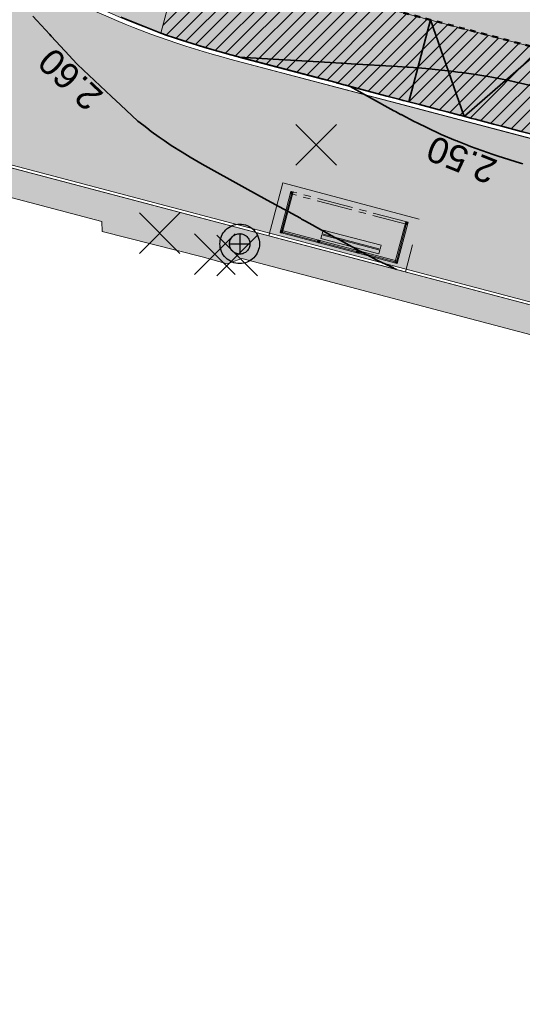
# Model space of a CAD drawing. Header units: metres. Extents: x 538891 to 1080079, y 6588829 to 13178720.
# Tile 12 of 256: x 538983 to 539000, y 6589495 to 6589530. Entities that reach past the tile are written whole.
import ezdxf

# ---------------------------------------------------------------- set-up
doc = ezdxf.new("R2010")
doc.units = ezdxf.units.M
doc.header["$LTSCALE"] = 0.4
for name, pattern in [('#16_019061_PP_TL_liiklusskeem$0$VIA31', [1, 0.5, -0.5]), ('#9_CENTER', [5, 3.125, -0.625, 0.625, -0.625]), ('#9_DASHED', [47.625, 31.75, -15.875])]:
    doc.linetypes.add(name, pattern=pattern)
doc.layers.add('KOLDE PST', color=7, linetype='Continuous')
doc.styles.add('Swis721 Lt BT', font='swissl.ttf')

# ---------------------------------------------------------------- blocks, each defined once
blk = doc.blocks.new('#9_ootekoda1')
at = {"color": 1, "linetype": 'Continuous', "lineweight": 9, "true_color": 0xff0000}
for p, q in [((2.107, 1.482), (-2.109, 1.478)), ((-2.109, 1.478), (-2.108, -0.002)), ((2.107, 1.402), (-2.109, 1.398)), ((2.067, 1.442), (-2.069, 1.438)), ((-2.069, 1.438), (-2.068, 0.038)), ((-2.029, 1.478), (-2.028, -0.002)), ((-0.724, 1.399), (-0.724, 1.479)), ((-0.644, 1.399), (-0.644, 1.479)), ((0.687, 1.481), (0.687, 1.401)), ((0.767, 1.481), (0.767, 1.401)), ((2.028, 0.002), (2.027, 1.482)), ((2.068, 0.042), (2.067, 1.442)), ((2.108, 0.002), (2.107, 1.482)), ((0.68, 1.322), (-1.407, 1.32)), ((-1.407, 1.32), (-1.406, 1.184)), ((-1.406, 1.184), (0.68, 1.187)), ((0.68, 1.149), (-1.406, 1.147)), ((-1.406, 1.147), (-1.406, 1.012)), ((0.68, 1.187), (0.68, 1.314)), ((0.68, 1.014), (0.68, 1.141)), ((-1.406, 1.012), (0.68, 1.014)), ((-2.068, 0.038), (-2.028, 0.038)), ((2.028, 0.042), (2.068, 0.042))]:
    blk.add_line(p, q, dxfattribs=at)
at = {"color": 7, "linetype": 'Continuous', "lineweight": 9}
for p, q in [((-2.109, 1.472), (-2.069, 1.432)), ((-2.109, 1.463), (-2.069, 1.423)), ((-2.109, 1.454), (-2.069, 1.414)), ((-2.109, 1.445), (-2.069, 1.405)), ((-2.109, 1.436), (-2.071, 1.398)), ((-2.109, 1.427), (-2.08, 1.398)), ((-2.109, 1.419), (-2.089, 1.398)), ((-2.109, 1.41), (-2.098, 1.398)), ((-2.109, 1.401), (-2.106, 1.398)), ((-2.107, 1.478), (-2.067, 1.438)), ((-2.098, 1.478), (-2.058, 1.438)), ((-2.089, 1.478), (-2.049, 1.438)), ((-2.08, 1.478), (-2.04, 1.438)), ((-2.072, 1.478), (-2.031, 1.438)), ((-2.063, 1.478), (-2.029, 1.445)), ((-2.054, 1.478), (-2.029, 1.454)), ((-2.045, 1.478), (-2.029, 1.462)), ((-2.036, 1.478), (-2.029, 1.471)), ((-0.724, 1.475), (-0.688, 1.439)), ((-0.724, 1.475), (-0.688, 1.439)), ((-0.724, 1.466), (-0.697, 1.439)), ((-0.724, 1.457), (-0.706, 1.439)), ((-0.724, 1.449), (-0.715, 1.439)), ((-0.724, 1.44), (-0.723, 1.439)), ((-0.724, 1.431), (-0.692, 1.399)), ((-0.724, 1.422), (-0.701, 1.399)), ((-0.724, 1.413), (-0.71, 1.399)), ((-0.724, 1.404), (-0.719, 1.399)), ((-0.723, 1.439), (-0.683, 1.399)), ((-0.719, 1.479), (-0.679, 1.439)), ((-0.715, 1.439), (-0.674, 1.399)), ((-0.71, 1.479), (-0.67, 1.439)), ((-0.706, 1.439), (-0.666, 1.399)), ((-0.702, 1.479), (-0.661, 1.439)), ((-0.697, 1.439), (-0.657, 1.399)), ((-0.693, 1.479), (-0.653, 1.439)), ((-0.688, 1.439), (-0.648, 1.399)), ((-0.688, 1.439), (-0.648, 1.399)), ((-0.684, 1.479), (-0.644, 1.439)), ((-0.679, 1.439), (-0.644, 1.404)), ((-0.675, 1.479), (-0.644, 1.448)), ((-0.67, 1.439), (-0.644, 1.413)), ((-0.666, 1.479), (-0.644, 1.457)), ((-0.661, 1.439), (-0.644, 1.422)), ((-0.657, 1.479), (-0.644, 1.466)), ((-0.653, 1.439), (-0.644, 1.43)), ((-0.648, 1.479), (-0.644, 1.475)), ((-0.644, 1.439), (-0.644, 1.439)), ((0.687, 1.48), (0.726, 1.441)), ((0.687, 1.471), (0.717, 1.441)), ((0.687, 1.462), (0.709, 1.441)), ((0.687, 1.453), (0.7, 1.441)), ((0.687, 1.444), (0.691, 1.441)), ((0.687, 1.436), (0.722, 1.401)), ((0.687, 1.427), (0.713, 1.401)), ((0.687, 1.418), (0.704, 1.401)), ((0.687, 1.409), (0.696, 1.401)), ((0.691, 1.441), (0.731, 1.401)), ((0.695, 1.481), (0.735, 1.441)), ((0.7, 1.441), (0.74, 1.401)), ((0.704, 1.481), (0.744, 1.441)), ((0.709, 1.441), (0.749, 1.401)), ((0.713, 1.481), (0.753, 1.441)), ((0.717, 1.441), (0.757, 1.401)), ((0.722, 1.481), (0.762, 1.441)), ((0.726, 1.441), (0.766, 1.401)), ((0.73, 1.481), (0.767, 1.444)), ((0.735, 1.441), (0.767, 1.409)), ((0.739, 1.481), (0.767, 1.453)), ((0.744, 1.441), (0.767, 1.418)), ((0.748, 1.481), (0.767, 1.462)), ((0.753, 1.441), (0.767, 1.426)), ((0.757, 1.481), (0.767, 1.471)), ((0.762, 1.441), (0.767, 1.435)), ((0.766, 1.481), (0.767, 1.479)), ((2.027, 1.476), (2.061, 1.442)), ((2.027, 1.468), (2.052, 1.442)), ((2.027, 1.459), (2.043, 1.442)), ((2.027, 1.45), (2.034, 1.442)), ((2.027, 1.441), (2.066, 1.402)), ((2.027, 1.432), (2.057, 1.402)), ((2.027, 1.423), (2.048, 1.402)), ((2.027, 1.415), (2.039, 1.402)), ((2.027, 1.406), (2.03, 1.402)), ((2.03, 1.482), (2.107, 1.405)), ((2.034, 1.442), (2.067, 1.41)), ((2.039, 1.482), (2.107, 1.414)), ((2.043, 1.442), (2.067, 1.419)), ((2.047, 1.482), (2.107, 1.423)), ((2.052, 1.442), (2.067, 1.428)), ((2.056, 1.482), (2.107, 1.432)), ((2.061, 1.442), (2.067, 1.436)), ((2.065, 1.482), (2.107, 1.441)), ((2.067, 1.436), (2.101, 1.402)), ((2.067, 1.428), (2.092, 1.402)), ((2.067, 1.419), (2.083, 1.402)), ((2.067, 1.41), (2.074, 1.402)), ((2.074, 1.482), (2.107, 1.45)), ((2.083, 1.482), (2.107, 1.458)), ((2.092, 1.482), (2.107, 1.467)), ((2.1, 1.482), (2.107, 1.476)), ((-2.108, 0.075), (-2.031, -0.002)), ((-2.108, 0.066), (-2.04, -0.002)), ((-2.108, 0.057), (-2.048, -0.002)), ((-2.108, 0.049), (-2.057, -0.002)), ((-2.108, 0.04), (-2.066, -0.002)), ((-2.108, 0.031), (-2.075, -0.002)), ((-2.108, 0.022), (-2.084, -0.002)), ((-2.108, 0.013), (-2.093, -0.002)), ((-2.108, 0.004), (-2.101, -0.002)), ((-2.102, 0.078), (-2.068, 0.044)), ((-2.093, 0.078), (-2.068, 0.053)), ((-2.084, 0.078), (-2.068, 0.062)), ((-2.075, 0.078), (-2.068, 0.07)), ((-2.068, 0.07), (-2.035, 0.038)), ((-2.068, 0.062), (-2.044, 0.038)), ((-2.068, 0.053), (-2.053, 0.038)), ((-2.068, 0.044), (-2.062, 0.038)), ((-2.067, 0.078), (-2.028, 0.039)), ((-2.062, 0.038), (-2.028, 0.004)), ((-2.058, 0.078), (-2.028, 0.048)), ((-2.053, 0.038), (-2.028, 0.013)), ((-2.049, 0.078), (-2.028, 0.057)), ((-2.044, 0.038), (-2.028, 0.022)), ((-2.04, 0.078), (-2.028, 0.066)), ((-2.035, 0.038), (-2.028, 0.031)), ((-2.031, 0.078), (-2.028, 0.075)), ((2.028, 0.08), (2.066, 0.042)), ((2.028, 0.071), (2.057, 0.042)), ((2.028, 0.062), (2.048, 0.042)), ((2.028, 0.053), (2.039, 0.042)), ((2.028, 0.044), (2.03, 0.042)), ((2.028, 0.036), (2.062, 0.002)), ((2.028, 0.027), (2.053, 0.002)), ((2.028, 0.018), (2.044, 0.002)), ((2.028, 0.009), (2.035, 0.002)), ((2.03, 0.042), (2.07, 0.002)), ((2.035, 0.082), (2.068, 0.049)), ((2.039, 0.042), (2.079, 0.002)), ((2.043, 0.082), (2.068, 0.058)), ((2.048, 0.042), (2.088, 0.002)), ((2.052, 0.082), (2.068, 0.066)), ((2.057, 0.042), (2.097, 0.002)), ((2.061, 0.082), (2.068, 0.075)), ((2.066, 0.042), (2.106, 0.002)), ((2.068, 0.075), (2.108, 0.035)), ((2.068, 0.066), (2.108, 0.026)), ((2.068, 0.058), (2.108, 0.018)), ((2.068, 0.049), (2.108, 0.009)), ((2.07, 0.082), (2.108, 0.044)), ((2.079, 0.082), (2.108, 0.053)), ((2.088, 0.082), (2.108, 0.062)), ((2.096, 0.082), (2.108, 0.071)), ((2.105, 0.082), (2.108, 0.079))]:
    blk.add_line(p, q, dxfattribs=at)
at = {"color": 1, "linetype": '#9_CENTER', "lineweight": 9, "true_color": 0xff0000}
for p, q in [((-2.108, 0.078), (2.108, 0.082)), ((-2.108, -0.002), (2.108, 0.002))]:
    blk.add_line(p, q, dxfattribs=at)
at = {"color": 1, "linetype": '#9_DASHED', "lineweight": 9, "true_color": 0xff0000, "flags": 128}
blk.add_lwpolyline([(-2.458, -0.212), (2.458, -0.208), (2.456, 1.692), (-2.46, 1.688)], close=True, dxfattribs=at)
blk = doc.blocks.new('#9_019061_PP_TL (2D)')
at = {"linetype": 'Continuous', "lineweight": 0, "true_color": 0xadadad}
h = blk.add_hatch(color=253, dxfattribs=at)
edge = h.paths.add_edge_path()
edge.add_arc((539039.415, 6589463.244), 48.4, 76.1419, 84.509, ccw=False)
edge.add_line((539051.008, 6589510.235), (539051.727, 6589513.148))
edge.add_arc((539052.469, 6589516.158), 3.1, 170.1614, 256.1419, ccw=False)
edge.add_line((539049.415, 6589516.688), (539049.62, 6589517.873))
edge.add_line((539049.62, 6589517.873), (539044.792, 6589518.71))
edge.add_line((539044.792, 6589518.71), (539032.885, 6589520.775))
edge.add_arc((539026.075, 6589481.511), 39.85, 80.1614, 90.163)
edge.add_line((539025.962, 6589521.361), (539019.274, 6589521.342))
edge.add_arc((539019.217, 6589541.492), 20.15, 255.2149, 270.1631, ccw=False)
edge.add_line((539014.074, 6589522.009), (538990.079, 6589528.342))
edge.add_arc((538997.773, 6589557.494), 30.15, 245.4624, 255.2149, ccw=False)
edge.add_line((538985.252, 6589530.067), (538975.917, 6589534.329))
edge.add_arc((538959.367, 6589498.078), 39.85, 65.4624, 75.2149)
edge.add_line((538969.537, 6589536.608), (538931.021, 6589546.774))
edge.add_arc((538931.824, 6589549.82), 3.15, 164.5662, 255.2149, ccw=False)
edge.add_line((538928.788, 6589550.658), (538938.628, 6589586.3))
edge.add_line((538938.628, 6589586.3), (538942.831, 6589588.869))
edge.add_arc((538938.736, 6589595.567), 7.85, 301.4416, 321.2489)
edge.add_arc((538947.314, 6589588.681), 3.15, 78.0181, 141.249, ccw=False)
edge.add_line((538947.968, 6589591.763), (538954.403, 6589590.397))
edge.add_arc((538954.579, 6589591.228), 0.85, 258.0182, 347.7638)
edge.add_line((538955.41, 6589591.048), (538956.357, 6589595.449))
edge.add_arc((538955.526, 6589595.628), 0.85, 347.8581, 438.0181)
edge.add_line((538955.702, 6589596.459), (538944.39, 6589598.86))
edge.add_arc((538944.805, 6589600.816), 2, 166.373, 258.0181, ccw=False)
edge.add_line((538942.862, 6589601.288), (538942.897, 6589601.434))
edge.add_line((538942.897, 6589601.434), (538939.981, 6589602.317))
edge.add_line((538939.981, 6589602.317), (538936.596, 6589591.647))
edge.add_arc((538934.689, 6589592.252), 2, 257.0112, 342.3976, ccw=False)
edge.add_line((538934.24, 6589590.303), (538929.973, 6589591.287))
edge.add_line((538929.973, 6589591.287), (538929.257, 6589588.18))
edge.add_line((538929.257, 6589588.18), (538933.27, 6589587.173))
edge.add_arc((538932.783, 6589585.233), 2, -15.4338, 75.9142, ccw=False)
edge.add_line((538934.711, 6589584.701), (538931.544, 6589573.229))
edge.add_arc((538929.616, 6589573.761), 2, 256.6726, 344.5662, ccw=False)
edge.add_line((538929.155, 6589571.815), (538927.88, 6589572.117))
edge.add_line((538927.88, 6589572.117), (538926.681, 6589567.055))
edge.add_arc((538925.926, 6589564.151), 3, -15.4338, 75.422, ccw=False)
edge.add_line((538928.818, 6589563.353), (538925.785, 6589552.369))
edge.add_arc((538923.857, 6589552.901), 2, 254.5511, 344.5662, ccw=False)
edge.add_line((538923.324, 6589550.973), (538917.242, 6589552.654))
edge.add_line((538917.242, 6589552.654), (538916.4, 6589549.609))
edge.add_line((538916.4, 6589549.609), (538921.508, 6589548.26))
edge.add_arc((538920.742, 6589545.359), 3, -10.4247, 75.2103, ccw=False)
edge.add_line((538923.693, 6589544.817), (538922.88, 6589540.4))
edge.add_line((538922.88, 6589540.4), (538922.407, 6589538.786))
edge.add_line((538922.407, 6589538.786), (538925.473, 6589537.887))
edge.add_arc((538927.373, 6589537.264), 2, 74.5662, 161.8389, ccw=False)
edge.add_line((538927.905, 6589539.192), (538945.043, 6589534.461))
edge.add_line((538945.043, 6589534.461), (538951.502, 6589532.836))
edge.add_line((538951.502, 6589532.836), (539026.095, 6589513.148))
edge.add_line((539026.095, 6589513.148), (539044.047, 6589511.422))
at = {"linetype": 'Continuous', "lineweight": 0, "true_color": 0xd6d6d6}
h = blk.add_hatch(color=254, dxfattribs=at)
h.paths.add_polyline_path([(538956.619, 6589596.418), (538956.399, 6589594.931), (538955.557, 6589591.017), (538954.133, 6589584.398), (538946.055, 6589550.904), (538946.132, 6589549.477), (538946.401, 6589548.074), (538946.857, 6589546.721), (538947.493, 6589545.441), (538948.296, 6589544.26), (538949.252, 6589543.199), (538950.343, 6589542.276), (538951.549, 6589541.511), (538969.575, 6589536.753), (538970.396, 6589536.527), (538971.211, 6589536.284), (538972.021, 6589536.023), (538972.826, 6589535.745), (538973.624, 6589535.451), (538974.416, 6589535.139), (538975.201, 6589534.81), (538975.979, 6589534.465), (538985.315, 6589530.203), (538985.898, 6589529.944), (538986.487, 6589529.698), (538987.081, 6589529.464), (538987.68, 6589529.243), (538988.283, 6589529.035), (538988.891, 6589528.839), (538989.502, 6589528.657), (538990.118, 6589528.487), (539013.921, 6589522.205), (539014.577, 6589522.037), (539015.238, 6589521.891), (539015.904, 6589521.768), (539016.573, 6589521.667), (539017.246, 6589521.589), (539017.92, 6589521.534), (539018.597, 6589521.501), (539019.273, 6589521.492), (539025.962, 6589521.511), (539026.834, 6589521.504), (539027.707, 6589521.478), (539028.578, 6589521.433), (539029.449, 6589521.369), (539030.318, 6589521.285), (539031.184, 6589521.183), (539032.049, 6589521.063), (539032.91, 6589520.923), (539044.818, 6589518.86), (539077.297, 6589513.225), (539077.296, 6589513.225), (539079.024, 6589512.918), (539080.749, 6589512.595), (539082.472, 6589512.256), (539084.191, 6589511.902), (539085.907, 6589511.533), (539087.62, 6589511.149), (539089.329, 6589510.749), (539091.034, 6589510.334), (539276.906, 6589464.221), (539339.994, 6589448.57), (539463.228, 6589417.997), (539592.906, 6589386.497), (539593.492, 6589386.288), (539594.022, 6589385.963), (539594.474, 6589385.536), (539594.828, 6589385.025), (539595.069, 6589384.452), (539595.187, 6589383.841), (539595.176, 6589383.219), (539595.038, 6589382.613), (539593.526, 6589378.182), (539596.74, 6589377.664), (539598.091, 6589381.525), (539598.409, 6589382.215), (539598.853, 6589382.833), (539599.405, 6589383.356), (539600.045, 6589383.765), (539600.751, 6589384.046), (539601.498, 6589384.189), (539602.258, 6589384.188), (539603.005, 6589384.044), (539622.839, 6589379.226), (539623.37, 6589379.093), (539623.9, 6589378.953), (539624.427, 6589378.805), (539624.953, 6589378.65), (539625.476, 6589378.489), (539625.997, 6589378.32), (539626.516, 6589378.144), (539627.032, 6589377.96), (539648.614, 6589370.134), (539669.021, 6589365.177), (539681.019, 6589364.914), (539681.156, 6589364.909), (539681.293, 6589364.901), (539681.429, 6589364.888), (539681.565, 6589364.872), (539681.701, 6589364.852), (539681.836, 6589364.829), (539681.97, 6589364.802), (539682.103, 6589364.771), (539700.86, 6589360.159), (539822.143, 6589329.985), (539839.249, 6589325.729), (539975.191, 6589291.908), (539998.095, 6589286.21), (540004.498, 6589284.617), (540014.909, 6589282.027), (540081.531, 6589265.452), (540091.239, 6589263.039), (540093.086, 6589262.702), (540094.957, 6589262.539), (540096.835, 6589262.552), (540098.704, 6589262.742), (540100.546, 6589263.105), (540102.346, 6589263.64), (540104.088, 6589264.342), (540105.757, 6589265.204), (540119.545, 6589273.167), (540135.021, 6589282.105), (540150.081, 6589290.803), (540150.8, 6589291.121), (540151.567, 6589291.295), (540152.353, 6589291.318), (540153.129, 6589291.189), (540153.866, 6589290.913), (540154.535, 6589290.499), (540155.112, 6589289.965), (540155.575, 6589289.329), (540156.315, 6589288.29), (540147.173, 6589305.886), (540145.5, 6589308.993), (540145.786, 6589308.19), (540145.939, 6589307.352), (540145.956, 6589306.5), (540145.835, 6589305.656), (540145.581, 6589304.843), (540145.199, 6589304.081), (540144.7, 6589303.39), (540144.097, 6589302.789), (540139.373, 6589298.966), (540138.753, 6589298.472), (540138.125, 6589297.988), (540137.49, 6589297.514), (540136.847, 6589297.051), (540136.197, 6589296.597), (540135.54, 6589296.154), (540134.875, 6589295.721), (540134.204, 6589295.299), (540108.475, 6589279.397), (540107.332, 6589278.725), (540106.161, 6589278.104), (540104.963, 6589277.536), (540103.741, 6589277.021), (540102.498, 6589276.561), (540101.236, 6589276.155), (540099.957, 6589275.807), (540098.663, 6589275.515), (540097.17, 6589275.246), (540095.667, 6589275.043), (540094.156, 6589274.907), (540092.641, 6589274.838), (540091.124, 6589274.835), (540089.608, 6589274.9), (540088.097, 6589275.031), (540086.593, 6589275.228), (540086.013, 6589275.334), (540071.045, 6589278.067), (540070.735, 6589278.133), (540045.334, 6589284.453), (540008.507, 6589293.615), (539981.797, 6589300.261), (539962.634, 6589305.028), (539854.991, 6589331.808), (539839.266, 6589335.721), (539795.802, 6589346.534), (539779.961, 6589350.475), (539747.852, 6589358.464), (539745.864, 6589358.958), (539683.743, 6589374.413), (539643.801, 6589384.116), (539626.573, 6589388.301), (539624.471, 6589388.811), (539620.584, 6589389.756), (539620.043, 6589389.891), (539619.504, 6589390.034), (539618.967, 6589390.184), (539618.432, 6589390.342), (539617.899, 6589390.508), (539617.369, 6589390.68), (539616.841, 6589390.861), (539616.316, 6589391.048), (539594.781, 6589398.905), (539574.375, 6589403.862), (539564.616, 6589406.232), (539550.32, 6589406.917), (539550.201, 6589406.924), (539550.082, 6589406.934), (539549.964, 6589406.946), (539549.846, 6589406.962), (539549.728, 6589406.98), (539549.611, 6589407.002), (539549.495, 6589407.026), (539549.379, 6589407.052), (539480.217, 6589423.853), (539479.286, 6589424.179), (539478.438, 6589424.681), (539477.705, 6589425.34), (539477.115, 6589426.131), (539476.692, 6589427.021), (539476.451, 6589427.978), (539476.404, 6589428.963), (539476.55, 6589429.938), (539476.921, 6589431.417), (539476.937, 6589431.486), (539476.954, 6589431.554), (539476.971, 6589431.622), (539476.989, 6589431.69), (539477.007, 6589431.758), (539477.025, 6589431.826), (539477.044, 6589431.894), (539477.062, 6589431.962), (539470.257, 6589433.641), (539470.218, 6589433.48), (539469.749, 6589431.55), (539469.425, 6589430.622), (539468.924, 6589429.776), (539468.268, 6589429.044), (539467.481, 6589428.454), (539466.594, 6589428.03), (539465.642, 6589427.787), (539464.66, 6589427.736), (539463.687, 6589427.878), (539425.886, 6589437.255), (539382.408, 6589445.676), (539380.499, 6589446.052), (539378.593, 6589446.44), (539376.689, 6589446.841), (539374.788, 6589447.254), (539372.89, 6589447.68), (539370.994, 6589448.117), (539369.102, 6589448.568), (539367.212, 6589449.03), (539341.679, 6589455.364), (539278.592, 6589471.015), (539243.813, 6589479.643), (539240.016, 6589480.586), (539092.72, 6589517.128), (539090.954, 6589517.558), (539089.184, 6589517.972), (539087.41, 6589518.37), (539085.633, 6589518.752), (539083.852, 6589519.119), (539082.069, 6589519.469), (539080.282, 6589519.804), (539078.492, 6589520.122), (539055.024, 6589524.192), (539045.026, 6589525.939), (539044.509, 6589526.046), (539043.994, 6589526.159), (539043.481, 6589526.279), (539042.969, 6589526.406), (539042.459, 6589526.54), (539041.95, 6589526.68), (539041.444, 6589526.827), (539040.939, 6589526.981), (539020.283, 6589533.423), (539020.124, 6589533.472), (539019.966, 6589533.52), (539019.806, 6589533.567), (539019.647, 6589533.614), (539019.487, 6589533.659), (539019.327, 6589533.704), (539019.167, 6589533.748), (539019.007, 6589533.79), (539001.446, 6589538.425), (539000.921, 6589538.556), (539000.392, 6589538.673), (538999.861, 6589538.775), (538999.327, 6589538.863), (538998.79, 6589538.937), (538998.252, 6589538.996), (538997.713, 6589539.04), (538997.172, 6589539.07), (538990.901, 6589539.331), (538989.82, 6589539.39), (538988.74, 6589539.479), (538987.664, 6589539.597), (538986.592, 6589539.744), (538985.523, 6589539.92), (538984.46, 6589540.125), (538983.403, 6589540.358), (538982.352, 6589540.621), (538976.477, 6589542.171), (538972.357, 6589543.376), (538966.367, 6589545.17), (538965.446, 6589545.541), (538964.553, 6589545.974), (538963.693, 6589546.469), (538962.869, 6589547.022), (538962.085, 6589547.631), (538961.346, 6589548.293), (538960.654, 6589549.004), (538960.014, 6589549.763), (538959.541, 6589550.426), (538959.111, 6589551.118), (538958.725, 6589551.837), (538958.386, 6589552.578), (538958.095, 6589553.339), (538957.853, 6589554.117), (538957.66, 6589554.909), (538957.518, 6589555.711), (538957.352, 6589556.833), (538957.228, 6589557.96), (538957.145, 6589559.091), (538957.105, 6589560.224), (538957.106, 6589561.358), (538957.15, 6589562.491), (538957.235, 6589563.621), (538957.363, 6589564.748), (538957.418, 6589565.229), (538957.476, 6589565.71), (538957.537, 6589566.19), (538957.6, 6589566.67), (538957.666, 6589567.15), (538957.735, 6589567.629), (538957.806, 6589568.108), (538957.881, 6589568.587), (538959.079, 6589575.298), (538962.064, 6589589.129), (538963.31, 6589594.998), (538960.215, 6589595.655)])
h.paths.add_polyline_path([(540045.416, 6589280.49), (540045.226, 6589280.442), (540045.049, 6589280.358), (540044.892, 6589280.241), (540044.76, 6589280.095), (540044.66, 6589279.927), (540044.594, 6589279.742), (540044.546, 6589279.548), (540044.517, 6589279.354), (540044.527, 6589279.159), (540044.575, 6589278.968), (540044.659, 6589278.791), (540044.776, 6589278.634), (540044.922, 6589278.503), (540045.09, 6589278.402), (540045.275, 6589278.336), (540051.097, 6589276.888), (540051.291, 6589276.859), (540051.487, 6589276.869), (540051.677, 6589276.917), (540051.854, 6589277.001), (540052.012, 6589277.118), (540052.143, 6589277.264), (540052.244, 6589277.432), (540052.309, 6589277.617), (540052.358, 6589277.811), (540052.386, 6589278.005), (540052.376, 6589278.201), (540052.328, 6589278.391), (540052.244, 6589278.568), (540052.127, 6589278.725), (540051.982, 6589278.857), (540051.813, 6589278.957), (540051.629, 6589279.023), (540045.806, 6589280.471), (540045.612, 6589280.5)])
h.paths.add_polyline_path([(540147.292, 6589298.631), (540147.101, 6589298.587), (540146.923, 6589298.506), (540141.727, 6589295.505), (540141.568, 6589295.391), (540141.434, 6589295.248), (540141.33, 6589295.081), (540141.261, 6589294.898), (540141.229, 6589294.704), (540141.236, 6589294.508), (540141.28, 6589294.317), (540141.361, 6589294.139), (540141.475, 6589293.98), (540141.618, 6589293.846), (540141.785, 6589293.742), (540141.968, 6589293.673), (540142.162, 6589293.641), (540142.358, 6589293.648), (540142.549, 6589293.692), (540142.727, 6589293.773), (540147.923, 6589296.774), (540148.082, 6589296.888), (540148.216, 6589297.031), (540148.32, 6589297.198), (540148.389, 6589297.381), (540148.421, 6589297.575), (540148.414, 6589297.77), (540148.37, 6589297.961), (540148.289, 6589298.14), (540148.174, 6589298.299), (540148.031, 6589298.433), (540147.865, 6589298.537), (540147.681, 6589298.606), (540147.488, 6589298.638)])
h.paths.add_polyline_path([(539856.185, 6589327.595), (539856.05, 6589327.565), (539855.923, 6589327.511), (539855.808, 6589327.435), (539855.709, 6589327.338), (539855.629, 6589327.225), (539855.571, 6589327.1), (539855.538, 6589326.966), (539855.529, 6589326.828), (539855.546, 6589326.691), (539855.588, 6589326.559), (539855.653, 6589326.437), (539855.74, 6589326.329), (539855.845, 6589326.239), (539855.965, 6589326.17), (539856.696, 6589325.841), (539857.433, 6589325.526), (539858.176, 6589325.226), (539858.925, 6589324.94), (539859.68, 6589324.668), (539860.439, 6589324.411), (539861.203, 6589324.168), (539861.972, 6589323.94), (539925.828, 6589308.054), (539926.022, 6589308.025), (539926.217, 6589308.035), (539926.407, 6589308.083), (539926.585, 6589308.167), (539926.742, 6589308.284), (539926.873, 6589308.43), (539926.974, 6589308.598), (539927.04, 6589308.783), (539927.088, 6589308.977), (539927.116, 6589309.171), (539927.106, 6589309.367), (539927.058, 6589309.557), (539926.974, 6589309.734), (539926.857, 6589309.891), (539926.712, 6589310.022), (539926.543, 6589310.123), (539926.359, 6589310.189), (539856.46, 6589327.579), (539856.323, 6589327.6)])
h.paths.add_polyline_path([(539798.462, 6589341.956), (539798.327, 6589341.926), (539798.2, 6589341.872), (539798.085, 6589341.795), (539797.986, 6589341.699), (539797.906, 6589341.586), (539797.849, 6589341.461), (539797.815, 6589341.327), (539797.806, 6589341.189), (539797.823, 6589341.051), (539797.865, 6589340.92), (539797.931, 6589340.798), (539798.017, 6589340.69), (539798.122, 6589340.6), (539798.242, 6589340.531), (539798.973, 6589340.202), (539799.71, 6589339.887), (539800.454, 6589339.587), (539801.203, 6589339.3), (539801.957, 6589339.029), (539802.716, 6589338.771), (539803.481, 6589338.529), (539804.249, 6589338.301), (539819.106, 6589334.605), (539819.32, 6589334.574), (539819.535, 6589334.585), (539819.744, 6589334.637), (539819.939, 6589334.73), (539820.112, 6589334.859), (539820.257, 6589335.019), (539820.367, 6589335.204), (539820.439, 6589335.407), (539820.471, 6589335.62), (539820.46, 6589335.836), (539820.407, 6589336.045), (539820.315, 6589336.239), (539820.186, 6589336.412), (539820.026, 6589336.557), (539819.841, 6589336.668), (539819.638, 6589336.74), (539798.737, 6589341.94), (539798.601, 6589341.961)])
h.paths.add_polyline_path([(539755.286, 6589352.671), (539755.096, 6589352.623), (539754.919, 6589352.539), (539754.762, 6589352.422), (539754.63, 6589352.277), (539754.53, 6589352.109), (539754.464, 6589351.924), (539754.416, 6589351.73), (539754.387, 6589351.536), (539754.397, 6589351.34), (539754.445, 6589351.15), (539754.529, 6589350.973), (539754.646, 6589350.816), (539754.792, 6589350.684), (539754.96, 6589350.584), (539755.145, 6589350.518), (539760.967, 6589349.069), (539761.161, 6589349.041), (539761.357, 6589349.051), (539761.547, 6589349.099), (539761.724, 6589349.183), (539761.881, 6589349.3), (539762.013, 6589349.445), (539762.113, 6589349.614), (539762.179, 6589349.798), (539762.227, 6589349.992), (539762.256, 6589350.186), (539762.246, 6589350.382), (539762.198, 6589350.572), (539762.114, 6589350.749), (539761.997, 6589350.907), (539761.851, 6589351.038), (539761.683, 6589351.138), (539761.498, 6589351.204), (539755.676, 6589352.653), (539755.482, 6589352.681)])
h.paths.add_polyline_path([(539642.542, 6589380.476), (539642.333, 6589380.422), (539642.139, 6589380.329), (539641.967, 6589380.199), (539641.823, 6589380.038), (539641.714, 6589379.853), (539641.642, 6589379.649), (539641.612, 6589379.436), (539641.624, 6589379.22), (539641.678, 6589379.011), (539641.772, 6589378.817), (539641.902, 6589378.645), (539642.062, 6589378.501), (539642.248, 6589378.392), (539642.452, 6589378.321), (539681.41, 6589368.857), (539681.548, 6589368.837), (539681.688, 6589368.843), (539681.825, 6589368.874), (539681.953, 6589368.931), (539682.068, 6589369.01), (539682.166, 6589369.11), (539682.245, 6589369.226), (539682.3, 6589369.354), (539682.331, 6589369.491), (539682.336, 6589369.631), (539682.314, 6589369.769), (539682.268, 6589369.901), (539682.197, 6589370.022), (539682.106, 6589370.128), (539681.996, 6589370.215), (539681.872, 6589370.28), (539680.245, 6589370.933), (539679.455, 6589371.235), (539678.659, 6589371.524), (539677.858, 6589371.799), (539677.053, 6589372.061), (539676.244, 6589372.31), (539675.43, 6589372.544), (539674.613, 6589372.765), (539673.792, 6589372.971), (539642.971, 6589380.458), (539642.757, 6589380.488)])
h.paths.add_polyline_path([(539565.669, 6589399.152), (539565.501, 6589399.089), (539565.354, 6589398.987), (539565.236, 6589398.853), (539565.155, 6589398.694), (539565.114, 6589398.52), (539565.116, 6589398.341), (539565.128, 6589398.247), (539565.153, 6589398.156), (539565.189, 6589398.068), (539565.237, 6589397.986), (539565.296, 6589397.912), (539565.364, 6589397.846), (539565.44, 6589397.79), (539565.524, 6589397.744), (539566.236, 6589397.414), (539566.957, 6589397.101), (539567.684, 6589396.804), (539568.418, 6589396.524), (539569.158, 6589396.261), (539569.905, 6589396.016), (539570.656, 6589395.788), (539571.413, 6589395.577), (539624.038, 6589382.793), (539624.232, 6589382.766), (539624.428, 6589382.777), (539624.618, 6589382.826), (539624.794, 6589382.911), (539624.951, 6589383.029), (539625.081, 6589383.175), (539625.181, 6589383.344), (539625.246, 6589383.529), (539625.293, 6589383.724), (539625.32, 6589383.918), (539625.309, 6589384.113), (539625.26, 6589384.303), (539625.175, 6589384.48), (539625.057, 6589384.636), (539624.911, 6589384.767), (539624.742, 6589384.867), (539624.557, 6589384.931), (539566.023, 6589399.15), (539565.846, 6589399.173)])
h.paths.add_polyline_path([(539480.808, 6589419.797), (539480.673, 6589419.766), (539480.545, 6589419.711), (539480.43, 6589419.633), (539480.332, 6589419.535), (539480.253, 6589419.42), (539480.197, 6589419.293), (539480.165, 6589419.158), (539480.158, 6589419.019), (539480.177, 6589418.881), (539480.222, 6589418.75), (539480.29, 6589418.628), (539480.379, 6589418.522), (539480.486, 6589418.433), (539480.608, 6589418.366), (539481.431, 6589418.017), (539482.26, 6589417.682), (539483.095, 6589417.363), (539483.935, 6589417.059), (539484.781, 6589416.77), (539485.633, 6589416.497), (539486.489, 6589416.239), (539487.349, 6589415.997), (539515.455, 6589409.17), (539515.669, 6589409.14), (539515.884, 6589409.152), (539516.093, 6589409.206), (539516.287, 6589409.299), (539516.46, 6589409.429), (539516.603, 6589409.59), (539516.713, 6589409.775), (539516.784, 6589409.979), (539516.814, 6589410.192), (539516.802, 6589410.408), (539516.748, 6589410.617), (539516.654, 6589410.811), (539516.525, 6589410.983), (539516.364, 6589411.127), (539516.178, 6589411.236), (539515.975, 6589411.307), (539481.084, 6589419.783), (539480.947, 6589419.803)])
h.paths.add_polyline_path([(539411.518, 6589436.162), (539411.379, 6589436.121), (539411.251, 6589436.053), (539411.138, 6589435.963), (539411.045, 6589435.852), (539410.975, 6589435.726), (539410.93, 6589435.588), (539410.913, 6589435.444), (539410.924, 6589435.3), (539410.961, 6589435.161), (539411.026, 6589435.031), (539411.113, 6589434.916), (539411.221, 6589434.82), (539411.346, 6589434.747), (539411.482, 6589434.698), (539424.542, 6589431.459), (539429.395, 6589430.255), (539429.589, 6589430.226), (539429.785, 6589430.236), (539429.975, 6589430.284), (539430.152, 6589430.369), (539430.309, 6589430.486), (539430.44, 6589430.631), (539430.541, 6589430.8), (539430.606, 6589430.984), (539430.654, 6589431.178), (539430.682, 6589431.373), (539430.672, 6589431.568), (539430.624, 6589431.759), (539430.54, 6589431.936), (539430.423, 6589432.093), (539430.278, 6589432.225), (539430.11, 6589432.326), (539429.925, 6589432.392), (539425.084, 6589433.591), (539411.805, 6589436.163), (539411.661, 6589436.176)])
at = {"linetype": 'Continuous', "lineweight": 9, "true_color": 0x848484}
h = blk.add_hatch(dxfattribs=at)
h.set_pattern_fill('#9_ANSI31_15', color=252, style=0, pattern_type=2)
h.set_pattern_definition([(45, (-17.36173, 3.6514), (-0.224506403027, 0.224506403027), [])])
edge = h.paths.add_edge_path()
edge.add_line((539014.674, 6589525.057), (538988.405, 6589531.99))
edge.add_line((538988.405, 6589531.99), (538987.68, 6589529.242))
edge.add_arc((539012.612, 6589606.365), 81.053, 252.08465, 256.2287)
edge.add_line((538993.318, 6589527.642), (539013.921, 6589522.205))
edge.add_arc((539019.239, 6589541.642), 20.152, 254.6975, 262.736)
edge.add_line((539016.691, 6589521.652), (539017.368, 6589524.365))
edge.add_line((539017.368, 6589524.365), (539014.674, 6589525.057))
at = {"color": 251, "linetype": 'Continuous', "lineweight": 9, "true_color": 0x5b5b5b, "flags": 128}
for points in [[(539049.62, 6589517.873), (539044.792, 6589518.71), (539032.885, 6589520.775, 0.043668), (539025.962, 6589521.361), (539019.274, 6589521.342, -0.065316), (539014.074, 6589522.009), (538990.079, 6589528.342, -0.042579), (538985.252, 6589530.067), (538975.917, 6589534.329, 0.042579), (538969.537, 6589536.608), (538931.021, 6589546.774, -0.417533)], [(538951.502, 6589532.836), (539026.095, 6589513.148), (539044.047, 6589511.422), (539044.047, 6589511.422, -0.036525), (539051.008, 6589510.235)]]:
    blk.add_lwpolyline(points, format="xyb", dxfattribs=at)
at = {"color": 1, "linetype": 'Continuous', "lineweight": 9, "true_color": 0xff0000, "flags": 128}
for points in [[(539592.871, 6589386.351), (539463.192, 6589417.852), (539427.485, 6589426.71), (539423.603, 6589427.673), (539373.221, 6589440.172), (539339.958, 6589448.425), (539310.84, 6589455.648), (539305.987, 6589456.852), (539276.87, 6589464.076), (539217.897, 6589478.706), (539213.044, 6589479.91), (539090.998, 6589510.188, 0.017867), (539077.27, 6589513.077), (539049.719, 6589517.856), (539044.792, 6589518.71), (539032.885, 6589520.775, 0.043668), (539025.962, 6589521.361), (539019.274, 6589521.342, -0.065316), (539014.074, 6589522.009), (538990.079, 6589528.342, -0.042579), (538985.252, 6589530.067), (538975.917, 6589534.329, 0.042579), (538969.537, 6589536.608), (538947.188, 6589542.507)], [(539592.906, 6589386.497), (539463.228, 6589417.997), (539427.521, 6589426.856), (539423.639, 6589427.819), (539373.257, 6589440.318), (539339.994, 6589448.57), (539310.876, 6589455.794), (539306.023, 6589456.998), (539276.906, 6589464.221), (539217.933, 6589478.852), (539213.08, 6589480.056), (539091.034, 6589510.334, 0.017867), (539077.296, 6589513.225), (539049.744, 6589518.003), (539044.818, 6589518.858), (539032.91, 6589520.923, 0.043668), (539025.962, 6589521.511), (539019.273, 6589521.492, -0.065316), (539014.113, 6589522.154), (538990.118, 6589528.487, -0.042579), (538985.315, 6589530.203), (538975.979, 6589534.465, 0.042579), (538969.575, 6589536.753), (538947.226, 6589542.652)]]:
    blk.add_lwpolyline(points, format="xyb", dxfattribs=at)
at = {"color": 5, "linetype": 'Continuous', "lineweight": 35, "true_color": 0x0000ff, "flags": 128}
for points in [[(538995.884, 6589521.018), (538995.773, 6589521.071), (538995.77, 6589521.073), (538995.244, 6589521.322), (538995.046, 6589521.426), (538995.03, 6589521.434), (538994.763, 6589521.573), (538994.657, 6589521.631), (538994.579, 6589521.673), (538994.569, 6589521.679), (538993.893, 6589522.051), (538993.737, 6589522.136), (538992.834, 6589522.633), (538992.685, 6589522.715), (538992.577, 6589522.775), (538992.532, 6589522.8), (538991.376, 6589523.435), (538990.595, 6589523.865), (538989.113, 6589524.681), (538988.702, 6589524.93), (538988.416, 6589525.104), (538988.03, 6589525.338), (538987.787, 6589525.509), (538987.619, 6589525.627), (538987.336, 6589525.826), (538987.184, 6589525.944), (538987.08, 6589526.024), (538986.872, 6589526.184), (538986.273, 6589526.745), (538985.954, 6589527.043), (538984.773, 6589528.149), (538984.59, 6589528.347), (538984.493, 6589528.452), (538983.861, 6589529.136), (538983.853, 6589529.145), (538983.848, 6589529.15), (538983.807, 6589529.194), (538983.357, 6589529.682), (538983.215, 6589529.836)], [(538986.283, 6589529.803), (538987.68, 6589529.242), (538987.832, 6589529.189), (538987.83, 6589529.183), (538988.191, 6589529.065), (538988.393, 6589529), (538988.391, 6589528.993), (538988.949, 6589528.82), (538989.209, 6589528.746), (538989.207, 6589528.739), (538990.117, 6589528.487), (538990.683, 6589528.337), (538993.778, 6589527.521), (538993.784, 6589527.519), (538994.101, 6589527.435), (538994.114, 6589527.432), (538994.271, 6589527.39), (538994.268, 6589527.382), (538994.268, 6589527.381), (538995.79, 6589526.543), (538995.845, 6589526.513), (538996.023, 6589526.416), (538996.03, 6589526.413), (538996.039, 6589526.407), (538996.063, 6589526.395), (538996.499, 6589526.168), (538996.52, 6589526.157), (538996.577, 6589526.13), (538997.386, 6589525.745), (538997.439, 6589525.72), (538997.937, 6589525.507), (538997.975, 6589525.491), (538998.027, 6589525.469), (538998.057, 6589525.457), (538998.347, 6589525.341), (538998.371, 6589525.332), (538998.46, 6589525.3), (538999.244, 6589525.017), (538999.315, 6589524.992), (538999.414, 6589524.962), (539000.198, 6589524.723), (539000.273, 6589524.7)], [(539000.711, 6589527.387), (538999.992, 6589527.554), (538999.74, 6589527.602), (538999.007, 6589527.741), (538998.917, 6589527.756), (538998.642, 6589527.8), (538998.159, 6589527.869), (538998.012, 6589527.89), (538997.786, 6589527.915), (538997.007, 6589528), (538996.898, 6589528.008), (538996.471, 6589528.042), (538996.292, 6589528.054), (538996.252, 6589528.057), (538995.913, 6589528.077), (538994.297, 6589528.175), (538993.994, 6589528.194), (538993.956, 6589528.196), (538993.572, 6589528.219), (538993.572, 6589528.219), (538990.403, 6589528.412), (538993.318, 6589527.642), (538993.778, 6589527.521), (538994.05, 6589527.449), (538994.101, 6589527.436), (538995.547, 6589527.054), (538995.959, 6589526.945), (538996.115, 6589526.904), (538996.167, 6589526.89), (538996.544, 6589526.791), (538996.678, 6589526.755), (538997.364, 6589526.574), (538997.645, 6589526.5), (538998.067, 6589526.389), (538998.256, 6589526.339), (538998.498, 6589526.275), (538998.612, 6589526.245), (538999.258, 6589526.074), (538999.579, 6589525.99), (539000.216, 6589525.822), (539000.546, 6589525.735)]]:
    blk.add_lwpolyline(points, dxfattribs=at)
at = {"color": 144, "linetype": 'Continuous', "lineweight": 9, "true_color": 0x007299, "flags": 128}
for points in [[(538951.476, 6589532.739), (539026.077, 6589513.049), (539036.696, 6589512.028), (539044.037, 6589511.323, -0.036525), (539050.984, 6589510.138)], [(538951.502, 6589532.836), (539026.095, 6589513.148), (539036.705, 6589512.128), (539044.047, 6589511.422, -0.036525), (539051.008, 6589510.235)]]:
    blk.add_lwpolyline(points, format="xyb", dxfattribs=at)
at = {"color": 252, "linetype": 'Continuous', "lineweight": 9, "true_color": 0x848484, "flags": 128}
blk.add_lwpolyline([(539014.674, 6589525.057), (538988.405, 6589531.99), (538987.68, 6589529.242, 0.018084), (538993.318, 6589527.642), (539013.921, 6589522.205, 0.035089), (539016.691, 6589521.652), (539017.368, 6589524.365)], format="xyb", close=True, dxfattribs=at)
at = {"color": 1, "true_color": 0xff0000, "rotation": 165.1480702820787}
blk.add_blockref('#9_ootekoda1', (538994.243, 6589523.199), dxfattribs=at)
at = {"color": 5, "true_color": 0x0000ff, "char_height": 0.9, "attachment_point": 8, "line_spacing_factor": 1.004016, "style": 'Swis721 Lt BT'}
for s, insert, rotation in [('2.60', (538984.839, 6589527.971), 136.8989), ('2.50', (538998.316, 6589525.262), 158.2601)]:
    blk.add_mtext(s, dxfattribs=dict(at, insert=insert, rotation=rotation))
blk = doc.blocks.new('KOLDE PST TL')
at = {"color": 7}
blk.add_blockref('#9_019061_PP_TL (2D)', (0, 0), dxfattribs=at)
blk = doc.blocks.new('#13_Kolde pst HP -xref$0$likvideeritav')
at = {"color": 1, "linetype": 'Continuous', "lineweight": 25, "true_color": 0xff0000}
for p, q in [((0.707, -0.707), (-0.707, 0.707)), ((0.707, 0.707), (-0.707, -0.707))]:
    blk.add_line(p, q, dxfattribs=at)
blk = doc.blocks.new('#13_KOLDE TAIM (2D)')
at = {"linetype": 'Continuous', "lineweight": 0, "true_color": 0xc4f877}
h = blk.add_hatch(color=71, dxfattribs=at)
edge = h.paths.add_edge_path()
edge.add_line((539092.358, 6589496.615), (539092.357, 6589496.615))
edge.add_line((539092.357, 6589496.615), (539092.633, 6589499.1))
edge.add_line((539092.633, 6589499.1), (539080.886, 6589500.403))
edge.add_arc((539086.589, 6589551.788), 51.7, 246.5731, 263.6668, ccw=False)
edge.add_line((539066.035, 6589504.349), (539058.618, 6589507.563))
edge.add_arc((539039.415, 6589463.244), 48.3, 66.5731, 76.1419)
edge.add_arc((539039.415, 6589463.244), 48.3, 76.1419, 84.509)
edge.add_line((539044.037, 6589511.323), (539036.696, 6589512.028))
edge.add_line((539036.696, 6589512.028), (539026.077, 6589513.049))
edge.add_line((539026.077, 6589513.049), (538951.591, 6589532.709))
edge.add_line((538951.591, 6589532.709), (538951.36, 6589531.735))
edge.add_line((538951.36, 6589531.735), (538985.626, 6589522.691))
edge.add_line((538985.626, 6589522.691), (538985.632, 6589522.346))
edge.add_line((538985.632, 6589522.346), (538989.116, 6589521.461))
edge.add_line((538989.116, 6589521.461), (538989.99, 6589521.221))
edge.add_line((538989.99, 6589521.221), (538990.499, 6589521.405))
edge.add_line((538990.499, 6589521.405), (539025.9, 6589512.062))
edge.add_line((539025.9, 6589512.062), (539032.126, 6589511.463))
edge.add_line((539032.126, 6589511.463), (539034.168, 6589510.96))
edge.add_line((539034.168, 6589510.96), (539034.144, 6589510.752))
edge.add_line((539034.144, 6589510.752), (539035.77, 6589510.565))
edge.add_line((539035.77, 6589510.565), (539038.333, 6589509.933))
edge.add_line((539038.333, 6589509.933), (539038.923, 6589510.81))
edge.add_line((539038.923, 6589510.81), (539043.942, 6589510.327))
edge.add_arc((539039.415, 6589463.244), 47.3, 76.1419, 84.509, ccw=False)
edge.add_arc((539039.415, 6589463.244), 47.3, 66.5731, 76.1419, ccw=False)
edge.add_line((539058.221, 6589506.645), (539065.637, 6589503.432))
edge.add_arc((539086.589, 6589551.788), 52.7, 246.5731, 263.6668)
edge.add_line((539080.776, 6589499.409), (539091.529, 6589498.216))
edge.add_line((539091.529, 6589498.216), (539091.253, 6589495.731))
edge.add_line((539091.253, 6589495.731), (539092.266, 6589495.619))
edge.add_line((539092.266, 6589495.619), (539092.358, 6589496.615))
at = {"color": 71, "linetype": 'Continuous', "lineweight": 5, "true_color": 0xc4f877, "flags": 128}
blk.add_lwpolyline([(539050.984, 6589510.138, 0.036525), (539044.037, 6589511.323), (539036.696, 6589512.028), (539026.077, 6589513.049), (538951.591, 6589532.709), (538951.36, 6589531.735), (538985.626, 6589522.691), (538985.632, 6589522.346), (538989.116, 6589521.461), (538989.99, 6589521.221), (538990.499, 6589521.405), (539025.9, 6589512.062), (539032.126, 6589511.463), (539034.168, 6589510.96), (539034.144, 6589510.752), (539035.77, 6589510.565), (539038.333, 6589509.933), (539038.923, 6589510.81), (539043.942, 6589510.327, -0.036525), (539050.745, 6589509.168, -0.041776)], format="xyb", dxfattribs=at)
at = {"color": 1, "true_color": 0xff0000}
for p in [(538993.084, 6589525.355), (538987.634, 6589522.28), (538989.551, 6589521.557), (538990.335, 6589521.511)]:
    blk.add_blockref('#13_Kolde pst HP -xref$0$likvideeritav', p, dxfattribs=at)
blk = doc.blocks.new('Kolde pst Taim')
at = {"color": 13, "true_color": 0xff4646}
blk.add_blockref('#13_KOLDE TAIM (2D)', (0, 0), dxfattribs=at)
blk = doc.blocks.new('#15_Kolde pst ELV-3 (2D)')
at = {"color": 1, "linetype": 'Continuous', "lineweight": 25, "true_color": 0xff0000}
for p, q in [((538990.421, 6589522.267), (538990.421, 6589521.555)), ((538990.065, 6589521.911), (538990.777, 6589521.911))]:
    blk.add_line(p, q, dxfattribs=at)
at = {"color": 1, "linetype": 'Continuous', "lineweight": 25, "true_color": 0xff0000, "flags": 128}
for points in [[(538991.108, 6589521.911), (538991.105, 6589521.843), (538991.095, 6589521.777), (538991.079, 6589521.711), (538991.056, 6589521.648), (538991.027, 6589521.586), (538990.992, 6589521.529), (538990.952, 6589521.474), (538990.907, 6589521.424), (538990.857, 6589521.379), (538990.803, 6589521.339), (538990.745, 6589521.304), (538990.684, 6589521.275), (538990.62, 6589521.253), (538990.555, 6589521.236), (538990.488, 6589521.226), (538990.421, 6589521.223), (538990.353, 6589521.226), (538990.286, 6589521.236), (538990.221, 6589521.253), (538990.157, 6589521.275), (538990.096, 6589521.304), (538990.039, 6589521.339), (538989.984, 6589521.379), (538989.934, 6589521.424), (538989.889, 6589521.474), (538989.849, 6589521.529), (538989.814, 6589521.586), (538989.785, 6589521.648), (538989.762, 6589521.711), (538989.746, 6589521.777), (538989.736, 6589521.843), (538989.733, 6589521.911), (538989.736, 6589521.978), (538989.746, 6589522.045), (538989.762, 6589522.11), (538989.785, 6589522.174), (538989.814, 6589522.235), (538989.849, 6589522.293), (538989.889, 6589522.347), (538989.934, 6589522.397), (538989.984, 6589522.442), (538990.039, 6589522.483), (538990.096, 6589522.517), (538990.157, 6589522.546), (538990.221, 6589522.569), (538990.286, 6589522.585), (538990.353, 6589522.595), (538990.421, 6589522.598), (538990.488, 6589522.595), (538990.555, 6589522.585), (538990.62, 6589522.569), (538990.684, 6589522.546), (538990.745, 6589522.517), (538990.803, 6589522.483), (538990.857, 6589522.442), (538990.907, 6589522.397), (538990.952, 6589522.347), (538990.992, 6589522.293), (538991.027, 6589522.235), (538991.056, 6589522.174), (538991.079, 6589522.11), (538991.095, 6589522.045), (538991.105, 6589521.978)], [(538991.108, 6589521.911), (538991.105, 6589521.843), (538991.095, 6589521.777), (538991.079, 6589521.711), (538991.056, 6589521.648), (538991.027, 6589521.586), (538990.992, 6589521.529), (538990.952, 6589521.474), (538990.907, 6589521.424), (538990.857, 6589521.379), (538990.803, 6589521.339), (538990.745, 6589521.304), (538990.684, 6589521.275), (538990.62, 6589521.253), (538990.555, 6589521.236), (538990.488, 6589521.226), (538990.421, 6589521.223), (538990.353, 6589521.226), (538990.286, 6589521.236), (538990.221, 6589521.253), (538990.157, 6589521.275), (538990.096, 6589521.304), (538990.039, 6589521.339), (538989.984, 6589521.379), (538989.934, 6589521.424), (538989.889, 6589521.474), (538989.849, 6589521.529), (538989.814, 6589521.586), (538989.785, 6589521.648), (538989.762, 6589521.711), (538989.746, 6589521.777), (538989.736, 6589521.843), (538989.733, 6589521.911), (538989.736, 6589521.978), (538989.746, 6589522.045), (538989.762, 6589522.11), (538989.785, 6589522.174), (538989.814, 6589522.235), (538989.849, 6589522.293), (538989.889, 6589522.347), (538989.934, 6589522.397), (538989.984, 6589522.442), (538990.039, 6589522.483), (538990.096, 6589522.517), (538990.157, 6589522.546), (538990.221, 6589522.569), (538990.286, 6589522.585), (538990.353, 6589522.595), (538990.421, 6589522.598), (538990.488, 6589522.595), (538990.555, 6589522.585), (538990.62, 6589522.569), (538990.684, 6589522.546), (538990.745, 6589522.517), (538990.803, 6589522.483), (538990.857, 6589522.442), (538990.907, 6589522.397), (538990.952, 6589522.347), (538990.992, 6589522.293), (538991.027, 6589522.235), (538991.056, 6589522.174), (538991.079, 6589522.11), (538991.095, 6589522.045), (538991.105, 6589521.978)], [(538990.777, 6589521.911), (538990.775, 6589521.876), (538990.77, 6589521.841), (538990.761, 6589521.807), (538990.749, 6589521.774), (538990.734, 6589521.743), (538990.717, 6589521.713), (538990.696, 6589521.685), (538990.672, 6589521.659), (538990.646, 6589521.636), (538990.618, 6589521.615), (538990.588, 6589521.597), (538990.557, 6589521.582), (538990.524, 6589521.57), (538990.49, 6589521.562), (538990.455, 6589521.556), (538990.421, 6589521.555), (538990.386, 6589521.556), (538990.351, 6589521.562), (538990.317, 6589521.57), (538990.284, 6589521.582), (538990.253, 6589521.597), (538990.223, 6589521.615), (538990.195, 6589521.636), (538990.169, 6589521.659), (538990.145, 6589521.685), (538990.125, 6589521.713), (538990.107, 6589521.743), (538990.092, 6589521.774), (538990.08, 6589521.807), (538990.072, 6589521.841), (538990.066, 6589521.876), (538990.065, 6589521.911), (538990.066, 6589521.946), (538990.072, 6589521.98), (538990.08, 6589522.014), (538990.092, 6589522.047), (538990.107, 6589522.078), (538990.125, 6589522.108), (538990.145, 6589522.136), (538990.169, 6589522.162), (538990.195, 6589522.186), (538990.223, 6589522.207), (538990.253, 6589522.225), (538990.284, 6589522.24), (538990.317, 6589522.251), (538990.351, 6589522.26), (538990.386, 6589522.265), (538990.421, 6589522.267), (538990.455, 6589522.265), (538990.49, 6589522.26), (538990.524, 6589522.251), (538990.557, 6589522.24), (538990.588, 6589522.225), (538990.618, 6589522.207), (538990.646, 6589522.186), (538990.672, 6589522.162), (538990.696, 6589522.136), (538990.717, 6589522.108), (538990.734, 6589522.078), (538990.749, 6589522.047), (538990.761, 6589522.014), (538990.77, 6589521.98), (538990.775, 6589521.946)], [(538990.777, 6589521.911), (538990.775, 6589521.876), (538990.77, 6589521.841), (538990.761, 6589521.807), (538990.749, 6589521.774), (538990.734, 6589521.743), (538990.717, 6589521.713), (538990.696, 6589521.685), (538990.672, 6589521.659), (538990.646, 6589521.636), (538990.618, 6589521.615), (538990.588, 6589521.597), (538990.557, 6589521.582), (538990.524, 6589521.57), (538990.49, 6589521.562), (538990.455, 6589521.556), (538990.421, 6589521.555), (538990.386, 6589521.556), (538990.351, 6589521.562), (538990.317, 6589521.57), (538990.284, 6589521.582), (538990.253, 6589521.597), (538990.223, 6589521.615), (538990.195, 6589521.636), (538990.169, 6589521.659), (538990.145, 6589521.685), (538990.125, 6589521.713), (538990.107, 6589521.743), (538990.092, 6589521.774), (538990.08, 6589521.807), (538990.072, 6589521.841), (538990.066, 6589521.876), (538990.065, 6589521.911), (538990.066, 6589521.946), (538990.072, 6589521.98), (538990.08, 6589522.014), (538990.092, 6589522.047), (538990.107, 6589522.078), (538990.125, 6589522.108), (538990.145, 6589522.136), (538990.169, 6589522.162), (538990.195, 6589522.186), (538990.223, 6589522.207), (538990.253, 6589522.225), (538990.284, 6589522.24), (538990.317, 6589522.251), (538990.351, 6589522.26), (538990.386, 6589522.265), (538990.421, 6589522.267), (538990.455, 6589522.265), (538990.49, 6589522.26), (538990.524, 6589522.251), (538990.557, 6589522.24), (538990.588, 6589522.225), (538990.618, 6589522.207), (538990.646, 6589522.186), (538990.672, 6589522.162), (538990.696, 6589522.136), (538990.717, 6589522.108), (538990.734, 6589522.078), (538990.749, 6589522.047), (538990.761, 6589522.014), (538990.77, 6589521.98), (538990.775, 6589521.946)]]:
    blk.add_lwpolyline(points, close=True, dxfattribs=at)
blk = doc.blocks.new('Kolde pst EL')
at = {"color": 13, "true_color": 0xff4646}
blk.add_blockref('#15_Kolde pst ELV-3 (2D)', (0, 0), dxfattribs=at)
blk = doc.blocks.new('#16_Kolde TL (2D)')
at = {"color": 7, "linetype": '#16_019061_PP_TL_liiklusskeem$0$VIA31', "lineweight": 50, "flags": 128}
blk.add_lwpolyline([(538970.593, 6589536.691), (539014.674, 6589525.057, 0.021587), (539031.817, 6589521.315), (539043.867, 6589519.226)], format="xyb", dxfattribs=at)
at = {"color": 2, "linetype": 'Continuous', "lineweight": 35, "true_color": 0xffff00, "flags": 128}
blk.add_lwpolyline([(538996.306, 6589526.854), (538997.059, 6589529.706), (538998.239, 6589526.343), (539000.926, 6589528.685), (539002.107, 6589525.323), (539004.794, 6589527.665), (539005.975, 6589524.302), (539008.661, 6589526.644), (539009.842, 6589523.281), (539012.529, 6589525.623), (539013.71, 6589522.26), (539016.396, 6589524.602), (539015.643, 6589521.75)], dxfattribs=at)
blk = doc.blocks.new('Kolde pst märgistus')
at = {"color": 13, "true_color": 0xff4646}
blk.add_blockref('#16_Kolde TL (2D)', (0, 0), dxfattribs=at)

msp = doc.modelspace()

# ---------------------------------------------------------------- block references
at = {"layer": 'KOLDE PST', "color": 7}
for name in ['KOLDE PST TL', 'Kolde pst märgistus', 'Kolde pst Taim', 'Kolde pst EL']:
    msp.add_blockref(name, (0, 0), dxfattribs=at)

doc.saveas('drawing.dxf')
